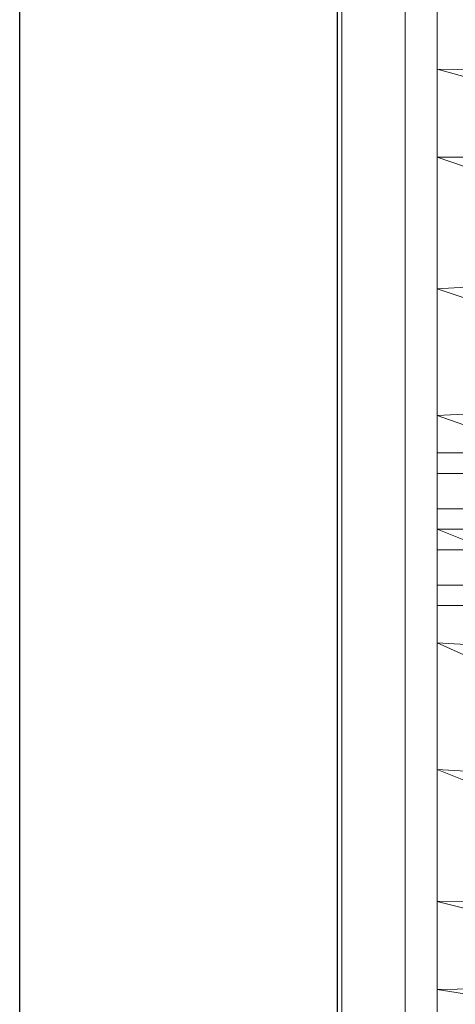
# Model space of a CAD drawing. Header units: metres. Extents: x 397.7 to 427.5, y 12.7 to 28.4.
# Tile 26 of 130: x 404.337 to 404.474, y 26.387 to 26.697. Entities that reach past the tile are written whole.
import ezdxf

# ---------------------------------------------------------------- set-up
doc = ezdxf.new("R2010")
doc.units = ezdxf.units.M
for name, color, linetype, lineweight in [('02_MOBILIARIO', 7, 'Continuous', 18), ('A-DETL-____-MBND', 7, 'Continuous', 18), ('A-GENM-____-OTLN', 7, 'Continuous', 18), ('A-WALL-____-MCUT', 7, 'Continuous', 25), ('A-WALL-____-OTLN', 7, 'Continuous', 25)]:
    doc.layers.add(name, color=color, linetype=linetype, lineweight=lineweight)

# ---------------------------------------------------------------- blocks, each defined once
blk = doc.blocks.new('Family - Rentamans P2-152946-05_TEL_P2')
at = {"layer": 'A-DETL-____-MBND', "color": 253, "true_color": 0xaaaaaa}
for p, q in [((0, 0.36146), (0, 0.00406)), ((0, 0.35008), (0, 0.32734)), ((0, 0.32734), (0, 0.29972)), ((0.10273, 0.32574), (0, 0.32734)), ((0, 0.32734), (0.10273, 0.29924)), ((0, 0.29972), (0, 0.2583)), ((0.10273, 0.29924), (0, 0.29972)), ((0, 0.29972), (0.10273, 0.26415)), ((0.10273, 0.26415), (0, 0.2583)), ((0, 0.2583), (0, 0.2185)), ((0, 0.2583), (0.10273, 0.22395)), ((0.10273, 0.22395), (0, 0.2185)), ((0, 0.2185), (0, 0.18276)), ((0, 0.2185), (0.10273, 0.18276)), ((0, 0.20033), (0, 0.20676)), ((0, 0.20676), (0.02, 0.20676)), ((0, 0.20676), (0.02, 0.20676)), ((0, 0.20676), (0, 0.20033)), ((0, 0.20033), (0, 0.18919)), ((0.02, 0.20033), (0, 0.20033)), ((0, 0.18919), (0, 0.20033)), ((0, 0.20033), (0.02, 0.20033)), ((0, 0.18919), (0.02, 0.18919)), ((0, 0.18919), (0, 0.17633)), ((0, 0.17633), (0, 0.18919)), ((0, 0.18919), (0.02, 0.18919)), ((0, 0.18276), (0, 0.14702)), ((0, 0.18276), (0.10273, 0.14157)), ((0.10273, 0.18276), (0, 0.18276)), ((0, 0.17633), (0.02, 0.17633)), ((0, 0.17633), (0, 0.16519)), ((0, 0.16519), (0, 0.17633)), ((0, 0.17633), (0.02, 0.17633)), ((0, 0.16519), (0.02, 0.16519)), ((0, 0.16519), (0, 0.15876)), ((0, 0.15876), (0, 0.16519)), ((0, 0.16519), (0.02, 0.16519)), ((0, 0.15876), (0.02, 0.15876)), ((0, 0.15876), (0.02, 0.15876)), ((0, 0.14702), (0, 0.10722)), ((0.10273, 0.14157), (0, 0.14702)), ((0, 0.14702), (0.10273, 0.10137)), ((0, 0.10722), (0, 0.06579)), ((0.10273, 0.10137), (0, 0.10722)), ((0, 0.10722), (0.10273, 0.06628)), ((0.10273, 0.06628), (0, 0.06579)), ((0, 0.06579), (0, 0.03818)), ((0, 0.06579), (0.10273, 0.03978)), ((0.10273, 0.03978), (0, 0.03818)), ((0, 0.03818), (0, 0.01543)), ((0, 0.03818), (0.10273, 0.02147))]:
    blk.add_line(p, q, dxfattribs=at)
blk = doc.blocks.new('Family - LONDR55-XX_ZZ-ARQ-CAA-M3D-Londres55-152769-05_TEL_P2')
at = {"layer": 'A-GENM-____-OTLN', "color": 253, "true_color": 0xaaaaaa}
for p, q in [((0.6, 0.03), (0, 0.03)), ((0.6, 0.03), (0, 0.03)), ((0.6, 0.01), (0, 0.01)), ((0, 0.01), (0.6, 0.01)), ((0, 0.01), (0.6, 0.01)), ((0, 0.01), (0.6, 0.01)), ((0, 0), (0.6, 0)), ((0.6, 0), (0, 0))]:
    blk.add_line(p, q, dxfattribs=at)
blk = doc.blocks.new('Family - Mirall P2-152966-05_TEL_P2')
blk.add_blockref('Family - LONDR55-XX_ZZ-ARQ-CAA-M3D-Londres55-152769-05_TEL_P2', (0, 0))
blk = doc.blocks.new('Family - Evans P2-153146-05_TEL_P2')
at = {"layer": 'A-WALL-____-MCUT', "color": 253, "true_color": 0xaaaaaa}
for p, q in [((4.54879, 0.1), (0, 0.1)), ((0, 0), (4.54879, 0))]:
    blk.add_line(p, q, dxfattribs=at)
at = {"layer": 'A-WALL-____-OTLN', "color": 253, "true_color": 0xaaaaaa}
for p, q in [((4.54879, 0.1), (0, 0.1)), ((0, 0), (4.54879, 0))]:
    blk.add_line(p, q, dxfattribs=at)
at = {"layer": 'A-WALL-____-OTLN', "color": 253, "lineweight": 18, "true_color": 0xaaaaaa}
blk.add_line((0, 0), (4.54879, 0), dxfattribs=at)
blk = doc.blocks.new('LONDR55-XX_ZZ-ARQ-CAA-M3D-Londres55_ifc-1-05_TEL_P2')
at = {"layer": '02_MOBILIARIO', "color": 253, "lineweight": 18, "true_color": 0xaaaaaa}
blk.add_blockref('Family - Rentamans P2-152946-05_TEL_P2', (404.46838, 26.35391), dxfattribs=at)
at = {"layer": 'A-GENM-____-OTLN', "color": 253, "lineweight": 18, "true_color": 0xaaaaaa, "rotation": 90}
blk.add_blockref('Family - Mirall P2-152966-05_TEL_P2', (404.46831, 26.22386), dxfattribs=at)
at = {"layer": 'A-WALL-____-OTLN', "color": 253, "lineweight": 18, "true_color": 0xaaaaaa, "rotation": 90}
blk.add_blockref('Family - Evans P2-153146-05_TEL_P2', (404.43698, 23.51946), dxfattribs=at)

msp = doc.modelspace()

# ---------------------------------------------------------------- block references
at = {"lineweight": 5}
msp.add_blockref('LONDR55-XX_ZZ-ARQ-CAA-M3D-Londres55_ifc-1-05_TEL_P2', (0, 0), dxfattribs=at)

doc.saveas('drawing.dxf')
